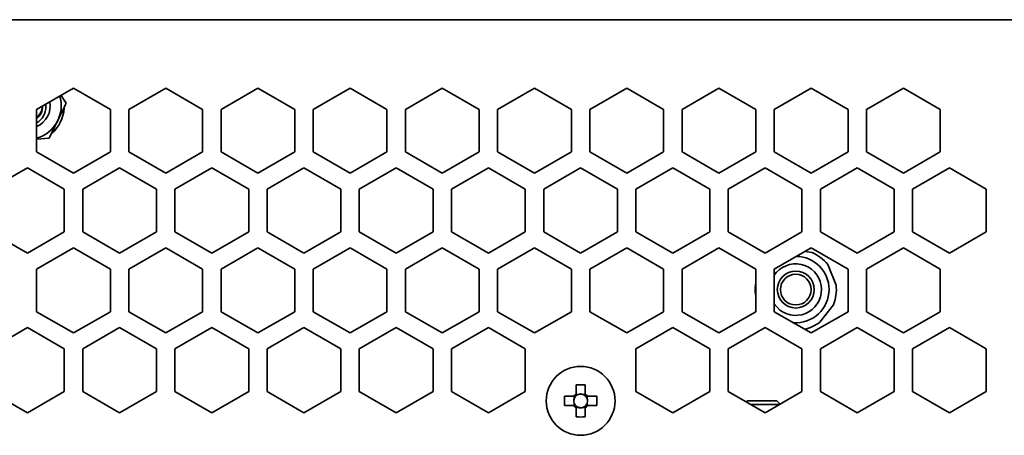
# Model space of a CAD drawing. Header units: millimetres. Extents: x -92 to 809, y -124 to 538.
# Tile 30 of 38: x 737 to 764, y 301 to 313. Entities that reach past the tile are written whole.
import ezdxf

# ---------------------------------------------------------------- set-up
doc = ezdxf.new("R2010")
doc.units = ezdxf.units.MM

msp = doc.modelspace()

# ---------------------------------------------------------------- linework, layer by layer
at = {"color": 7, "linetype": 'Continuous', "lineweight": 35}
for p, q in [((632.6706, 312.6372), (778.5373, 312.6372)), ((737.6873, 310.2065), (738.6873, 310.7839)), ((738.6873, 310.7839), (739.6873, 310.2065)), ((740.1873, 310.2065), (741.1873, 310.7839)), ((741.1873, 310.7839), (742.1873, 310.2065)), ((742.6873, 310.2065), (743.6873, 310.7839)), ((743.6873, 310.7839), (744.6873, 310.2065)), ((745.1873, 310.2065), (746.1873, 310.7839)), ((746.1873, 310.7839), (747.1873, 310.2065)), ((747.6873, 310.2065), (748.6873, 310.7839)), ((748.6873, 310.7839), (749.6873, 310.2065)), ((750.1873, 310.2065), (751.1873, 310.7839)), ((751.1873, 310.7839), (752.1873, 310.2065)), ((752.6873, 310.2065), (753.6873, 310.7839)), ((753.6873, 310.7839), (754.6873, 310.2065)), ((755.1873, 310.2065), (756.1873, 310.7839)), ((756.1873, 310.7839), (757.1873, 310.2065)), ((757.6873, 310.2065), (758.6873, 310.7839)), ((758.6873, 310.7839), (759.6873, 310.2065)), ((760.1873, 310.2065), (761.1873, 310.7839)), ((761.1873, 310.7839), (762.1873, 310.2065)), ((737.6873, 309.0518), (737.6873, 310.2065)), ((739.6873, 310.2065), (739.6873, 309.0518)), ((740.1873, 309.0518), (740.1873, 310.2065)), ((742.1873, 310.2065), (742.1873, 309.0518)), ((742.6873, 309.0518), (742.6873, 310.2065)), ((744.6873, 310.2065), (744.6873, 309.0518)), ((745.1873, 309.0518), (745.1873, 310.2065)), ((747.1873, 310.2065), (747.1873, 309.0518)), ((747.6873, 309.0518), (747.6873, 310.2065)), ((749.6873, 310.2065), (749.6873, 309.0518)), ((750.1873, 309.0518), (750.1873, 310.2065)), ((752.1873, 310.2065), (752.1873, 309.0518)), ((752.6873, 309.0518), (752.6873, 310.2065)), ((754.6873, 310.2065), (754.6873, 309.0518)), ((755.1873, 309.0518), (755.1873, 310.2065)), ((757.1873, 310.2065), (757.1873, 309.0518)), ((757.6873, 309.0518), (757.6873, 310.2065)), ((759.6873, 310.2065), (759.6873, 309.0518)), ((760.1873, 309.0518), (760.1873, 310.2065)), ((762.1873, 310.2065), (762.1873, 309.0518)), ((738.0277, 309.4253), (737.6873, 309.4021)), ((738.6873, 308.4745), (737.6873, 309.0518)), ((739.6873, 309.0518), (738.6873, 308.4745)), ((741.1873, 308.4745), (740.1873, 309.0518)), ((742.1873, 309.0518), (741.1873, 308.4745)), ((743.6873, 308.4745), (742.6873, 309.0518)), ((744.6873, 309.0518), (743.6873, 308.4745)), ((746.1873, 308.4745), (745.1873, 309.0518)), ((747.1873, 309.0518), (746.1873, 308.4745)), ((748.6873, 308.4745), (747.6873, 309.0518)), ((749.6873, 309.0518), (748.6873, 308.4745)), ((751.1873, 308.4745), (750.1873, 309.0518)), ((752.1873, 309.0518), (751.1873, 308.4745)), ((753.6873, 308.4745), (752.6873, 309.0518)), ((754.6873, 309.0518), (753.6873, 308.4745)), ((756.1873, 308.4745), (755.1873, 309.0518)), ((757.1873, 309.0518), (756.1873, 308.4745)), ((758.6873, 308.4745), (757.6873, 309.0518)), ((759.6873, 309.0518), (758.6873, 308.4745)), ((761.1873, 308.4745), (760.1873, 309.0518)), ((762.1873, 309.0518), (761.1873, 308.4745)), ((736.4373, 308.0414), (737.4373, 308.6188)), ((737.4373, 308.6188), (738.4373, 308.0414)), ((738.9373, 308.0414), (739.9373, 308.6188)), ((739.9373, 308.6188), (740.9373, 308.0414)), ((741.4373, 308.0414), (742.4373, 308.6188)), ((742.4373, 308.6188), (743.4373, 308.0414)), ((743.9373, 308.0414), (744.9373, 308.6188)), ((744.9373, 308.6188), (745.9373, 308.0414)), ((746.4373, 308.0414), (747.4373, 308.6188)), ((747.4373, 308.6188), (748.4373, 308.0414)), ((748.9373, 308.0414), (749.9373, 308.6188)), ((749.9373, 308.6188), (750.9373, 308.0414)), ((751.4373, 308.0414), (752.4373, 308.6188)), ((752.4373, 308.6188), (753.4373, 308.0414)), ((753.9373, 308.0414), (754.9373, 308.6188)), ((754.9373, 308.6188), (755.9373, 308.0414)), ((756.4373, 308.0414), (757.4373, 308.6188)), ((757.4373, 308.6188), (758.4373, 308.0414)), ((758.9373, 308.0414), (759.9373, 308.6188)), ((759.9373, 308.6188), (760.9373, 308.0414)), ((761.4373, 308.0414), (762.4373, 308.6188)), ((762.4373, 308.6188), (763.4373, 308.0414)), ((738.4373, 308.0414), (738.4373, 306.8867)), ((738.9373, 306.8867), (738.9373, 308.0414)), ((740.9373, 308.0414), (740.9373, 306.8867)), ((741.4373, 306.8867), (741.4373, 308.0414)), ((743.4373, 308.0414), (743.4373, 306.8867)), ((743.9373, 306.8867), (743.9373, 308.0414)), ((745.9373, 308.0414), (745.9373, 306.8867)), ((746.4373, 306.8867), (746.4373, 308.0414)), ((748.4373, 308.0414), (748.4373, 306.8867)), ((748.9373, 306.8867), (748.9373, 308.0414)), ((750.9373, 308.0414), (750.9373, 306.8867)), ((751.4373, 306.8867), (751.4373, 308.0414)), ((753.4373, 308.0414), (753.4373, 306.8867)), ((753.9373, 306.8867), (753.9373, 308.0414)), ((755.9373, 308.0414), (755.9373, 306.8867)), ((756.4373, 306.8867), (756.4373, 308.0414)), ((758.4373, 308.0414), (758.4373, 306.8867)), ((758.9373, 306.8867), (758.9373, 308.0414)), ((760.9373, 308.0414), (760.9373, 306.8867)), ((761.4373, 306.8867), (761.4373, 308.0414)), ((763.4373, 308.0414), (763.4373, 306.8867)), ((737.4373, 306.3094), (736.4373, 306.8867)), ((738.4373, 306.8867), (737.4373, 306.3094)), ((739.9373, 306.3094), (738.9373, 306.8867)), ((740.9373, 306.8867), (739.9373, 306.3094)), ((742.4373, 306.3094), (741.4373, 306.8867)), ((743.4373, 306.8867), (742.4373, 306.3094)), ((744.9373, 306.3094), (743.9373, 306.8867)), ((745.9373, 306.8867), (744.9373, 306.3094)), ((747.4373, 306.3094), (746.4373, 306.8867)), ((748.4373, 306.8867), (747.4373, 306.3094)), ((749.9373, 306.3094), (748.9373, 306.8867)), ((750.9373, 306.8867), (749.9373, 306.3094)), ((752.4373, 306.3094), (751.4373, 306.8867)), ((753.4373, 306.8867), (752.4373, 306.3094)), ((754.9373, 306.3094), (753.9373, 306.8867)), ((755.9373, 306.8867), (754.9373, 306.3094)), ((757.4373, 306.3094), (756.4373, 306.8867)), ((758.4373, 306.8867), (757.4373, 306.3094)), ((759.9373, 306.3094), (758.9373, 306.8867)), ((760.9373, 306.8867), (759.9373, 306.3094)), ((762.4373, 306.3094), (761.4373, 306.8867)), ((763.4373, 306.8867), (762.4373, 306.3094)), ((737.6873, 305.8764), (738.6873, 306.4537)), ((738.6873, 306.4537), (739.6873, 305.8764)), ((740.1873, 305.8764), (741.1873, 306.4537)), ((741.1873, 306.4537), (742.1873, 305.8764)), ((742.6873, 305.8764), (743.6873, 306.4537)), ((743.6873, 306.4537), (744.6873, 305.8764)), ((745.1873, 305.8764), (746.1873, 306.4537)), ((746.1873, 306.4537), (747.1873, 305.8764)), ((747.6873, 305.8764), (748.6873, 306.4537)), ((748.6873, 306.4537), (749.6873, 305.8764)), ((750.1873, 305.8764), (751.1873, 306.4537)), ((751.1873, 306.4537), (752.1873, 305.8764)), ((752.6873, 305.8764), (753.6873, 306.4537)), ((753.6873, 306.4537), (754.6873, 305.8764)), ((755.1873, 305.8764), (756.1873, 306.4537)), ((756.1873, 306.4537), (757.1873, 305.8764)), ((757.6873, 305.8764), (758.6873, 306.4537)), ((758.713, 306.3283), (758.5165, 306.3551)), ((758.6873, 306.4537), (759.6873, 305.8764)), ((760.1873, 305.8764), (761.1873, 306.4537)), ((761.1873, 306.4537), (762.1873, 305.8764)), ((759.3646, 305.4413), (759.1358, 306.0009)), ((737.6873, 304.7217), (737.6873, 305.8764)), ((739.6873, 305.8764), (739.6873, 304.7217)), ((740.1873, 304.7217), (740.1873, 305.8764)), ((742.1873, 305.8764), (742.1873, 304.7217)), ((742.6873, 304.7217), (742.6873, 305.8764)), ((744.6873, 305.8764), (744.6873, 304.7217)), ((745.1873, 304.7217), (745.1873, 305.8764)), ((747.1873, 305.8764), (747.1873, 304.7217)), ((747.6873, 304.7217), (747.6873, 305.8764)), ((749.6873, 305.8764), (749.6873, 304.7217)), ((750.1873, 304.7217), (750.1873, 305.8764)), ((752.1873, 305.8764), (752.1873, 304.7217)), ((752.6873, 304.7217), (752.6873, 305.8764)), ((754.6873, 305.8764), (754.6873, 304.7217)), ((755.1873, 304.7217), (755.1873, 305.8764)), ((757.1873, 305.8764), (757.1873, 304.7217)), ((757.6873, 304.7217), (757.6873, 305.8764)), ((759.6873, 305.8764), (759.6873, 304.7217)), ((760.1873, 304.7217), (760.1873, 305.8764)), ((762.1873, 305.8764), (762.1873, 304.7217)), ((757.1766, 305.1997), (757.1873, 305.1736)), ((757.842, 304.7671), (757.6873, 304.9336)), ((758.9222, 304.4334), (759.2924, 304.9115)), ((738.6873, 304.1443), (737.6873, 304.7217)), ((739.6873, 304.7217), (738.6873, 304.1443)), ((741.1873, 304.1443), (740.1873, 304.7217)), ((742.1873, 304.7217), (741.1873, 304.1443)), ((743.6873, 304.1443), (742.6873, 304.7217)), ((744.6873, 304.7217), (743.6873, 304.1443)), ((746.1873, 304.1443), (745.1873, 304.7217)), ((747.1873, 304.7217), (746.1873, 304.1443)), ((748.6873, 304.1443), (747.6873, 304.7217)), ((749.6873, 304.7217), (748.6873, 304.1443)), ((751.1873, 304.1443), (750.1873, 304.7217)), ((752.1873, 304.7217), (751.1873, 304.1443)), ((753.6873, 304.1443), (752.6873, 304.7217)), ((754.6873, 304.7217), (753.6873, 304.1443)), ((756.1873, 304.1443), (755.1873, 304.7217)), ((757.1873, 304.7217), (756.1873, 304.1443)), ((758.6873, 304.1443), (757.6873, 304.7217)), ((759.6873, 304.7217), (758.6873, 304.1443)), ((761.1873, 304.1443), (760.1873, 304.7217)), ((762.1873, 304.7217), (761.1873, 304.1443)), ((736.4373, 303.7113), (737.4373, 304.2887)), ((737.4373, 304.2887), (738.4373, 303.7113)), ((738.9373, 303.7113), (739.9373, 304.2887)), ((739.9373, 304.2887), (740.9373, 303.7113)), ((741.4373, 303.7113), (742.4373, 304.2887)), ((742.4373, 304.2887), (743.4373, 303.7113)), ((743.9373, 303.7113), (744.9373, 304.2887)), ((744.9373, 304.2887), (745.9373, 303.7113)), ((746.4373, 303.7113), (747.4373, 304.2887)), ((747.4373, 304.2887), (748.4373, 303.7113)), ((748.9373, 303.7113), (749.9373, 304.2887)), ((749.9373, 304.2887), (750.9373, 303.7113)), ((753.9373, 303.7113), (754.9373, 304.2887)), ((754.9373, 304.2887), (755.9373, 303.7113)), ((756.4373, 303.7113), (757.4373, 304.2887)), ((757.4373, 304.2887), (758.4373, 303.7113)), ((758.9373, 303.7113), (759.9373, 304.2887)), ((759.9373, 304.2887), (760.9373, 303.7113)), ((761.4373, 303.7113), (762.4373, 304.2887)), ((762.4373, 304.2887), (763.4373, 303.7113)), ((738.4373, 303.7113), (738.4373, 302.5566)), ((738.9373, 302.5566), (738.9373, 303.7113)), ((740.9373, 303.7113), (740.9373, 302.5566)), ((741.4373, 302.5566), (741.4373, 303.7113)), ((743.4373, 303.7113), (743.4373, 302.5566)), ((743.9373, 302.5566), (743.9373, 303.7113)), ((745.9373, 303.7113), (745.9373, 302.5566)), ((746.4373, 302.5566), (746.4373, 303.7113)), ((748.4373, 303.7113), (748.4373, 302.5566)), ((748.9373, 302.5566), (748.9373, 303.7113)), ((750.9373, 303.7113), (750.9373, 302.5566)), ((753.9373, 302.5566), (753.9373, 303.7113)), ((755.9373, 303.7113), (755.9373, 302.5566)), ((756.4373, 302.5566), (756.4373, 303.7113)), ((758.4373, 303.7113), (758.4373, 302.5566)), ((758.9373, 302.5566), (758.9373, 303.7113)), ((760.9373, 303.7113), (760.9373, 302.5566)), ((761.4373, 302.5566), (761.4373, 303.7113)), ((763.4373, 303.7113), (763.4373, 302.5566)), ((752.3139, 302.7393), (752.3139, 302.4921)), ((752.5606, 302.4921), (752.5606, 302.7393)), ((737.4373, 301.9793), (736.4373, 302.5566)), ((738.4373, 302.5566), (737.4373, 301.9793)), ((739.9373, 301.9793), (738.9373, 302.5566)), ((740.9373, 302.5566), (739.9373, 301.9793)), ((742.4373, 301.9793), (741.4373, 302.5566)), ((743.4373, 302.5566), (742.4373, 301.9793)), ((744.9373, 301.9793), (743.9373, 302.5566)), ((745.9373, 302.5566), (744.9373, 301.9793)), ((747.4373, 301.9793), (746.4373, 302.5566)), ((748.4373, 302.5566), (747.4373, 301.9793)), ((749.9373, 301.9793), (748.9373, 302.5566)), ((750.9373, 302.5566), (749.9373, 301.9793)), ((752.3787, 302.4797), (752.3139, 302.4797)), ((752.5606, 302.4797), (752.4959, 302.4797)), ((754.9373, 301.9793), (753.9373, 302.5566)), ((755.9373, 302.5566), (754.9373, 301.9793)), ((757.4373, 301.9793), (756.4373, 302.5566)), ((758.4373, 302.5566), (757.4373, 301.9793)), ((759.9373, 301.9793), (758.9373, 302.5566)), ((760.9373, 302.5566), (759.9373, 301.9793)), ((762.4373, 301.9793), (761.4373, 302.5566)), ((763.4373, 302.5566), (762.4373, 301.9793)), ((752.249, 302.4272), (752.0018, 302.4272)), ((752.2614, 302.4272), (752.2614, 302.3624)), ((752.2614, 302.2452), (752.2614, 302.1805)), ((752.6131, 302.3624), (752.6131, 302.4272)), ((752.6131, 302.1805), (752.6131, 302.2452)), ((752.8727, 302.4272), (752.6255, 302.4272)), ((756.9539, 302.3038), (756.9251, 302.275)), ((756.9539, 302.3038), (757.0339, 302.3038)), ((757.0339, 302.3038), (757.7539, 302.3038)), ((757.8262, 302.2038), (757.0483, 302.2038)), ((757.8438, 302.214), (757.7539, 302.3038)), ((752.0018, 302.1805), (752.249, 302.1805)), ((752.3139, 302.128), (752.3787, 302.128)), ((752.3139, 302.1156), (752.3139, 301.8684)), ((752.4959, 302.128), (752.5606, 302.128)), ((752.5606, 301.8684), (752.5606, 302.1156)), ((752.6255, 302.1805), (752.8727, 302.1805))]:
    msp.add_line(p, q, dxfattribs=at)
at = {"color": 7, "linetype": 'Continuous', "lineweight": 35, "flags": 128}
msp.add_lwpolyline([(737.9352, 310.3496), (737.9373, 310.304), (737.937, 310.2872)], dxfattribs=at)
at = {"color": 7, "linetype": 'Continuous', "lineweight": 35}
for centre, radius in [((758.2706, 305.3205), 0.5), ((758.2706, 305.3205), 0.4167), ((752.4373, 302.3038), 0.9333)]:
    msp.add_circle(centre, radius, dxfattribs=at)
for centre, radius, start, end in [((737.4373, 310.3038), 0.9167, 285.82662, 16.80189), ((737.4373, 310.3038), 0.619, 293.81884, 10.23961), ((737.4373, 310.3038), 0.4065, 307.95237, 359.01165), ((737.4373, 310.2705), 0.4065, 307.95237, 3.65028), ((737.4373, 310.2705), 0.5, 300, 1.91022), ((737.4373, 310.3038), 1, 311.87341, 355.99204), ((758.2706, 305.3205), 0.9017, 0, 89.02328), ((758.2706, 305.3205), 1.1007, 38.18386, 66.29912), ((758.2706, 305.3205), 0.7, 232.24149, 146.44269), ((758.2706, 305.3205), 1.1007, 169.81825, 186.29912), ((758.2706, 305.3205), 1.1007, 338.18386, 6.29912), ((758.2706, 305.3205), 0.9017, 266.02131, 0), ((758.2706, 305.3205), 1.1007, 282.59477, 306.29912), ((752.4373, 299.0831), 3.6582, 88.06796, 91.93204), ((752.4373, 302.3038), 0.2251, 123.23063, 146.76937), ((752.4373, 302.3038), 0.1853, 108.43025, 131.71821), ((752.4373, 302.3038), 0.1853, 71.56975, 108.43025), ((752.4373, 302.3038), 0.1853, 48.28179, 71.56975), ((752.4373, 302.3038), 0.2251, 33.23063, 56.76937), ((755.658, 302.3038), 3.6582, 178.06796, 181.93204), ((752.4373, 302.3038), 0.1853, 161.56975, 198.43025), ((752.4373, 302.3038), 0.1853, 138.28179, 161.56975), ((752.4373, 302.3038), 0.1853, 198.43025, 221.71821), ((752.4373, 302.3038), 0.1853, 131.71821, 138.28179), ((752.4373, 302.3038), 0.1853, 41.71821, 48.28179), ((752.4373, 302.3038), 0.1853, 18.43025, 41.71821), ((752.4373, 302.3038), 0.1853, 318.28179, 341.56975), ((752.4373, 302.3038), 0.1853, 341.56975, 18.43025), ((749.2166, 302.3038), 3.6582, 358.06796, 1.93204), ((752.4373, 302.3038), 0.2251, 213.23063, 236.76937), ((752.4373, 302.3038), 0.1853, 221.71821, 228.28179), ((752.4373, 302.3038), 0.1853, 228.28179, 251.56975), ((752.4373, 302.3038), 0.1853, 251.56975, 288.43025), ((752.4373, 302.3038), 0.1853, 288.43025, 311.71821), ((752.4373, 302.3038), 0.2251, 303.23063, 326.76937), ((752.4373, 302.3038), 0.1853, 311.71821, 318.28179), ((752.4373, 305.5245), 3.6582, 268.06796, 271.93204)]:
    msp.add_arc(centre, radius, start, end, dxfattribs=at)
for centre, major_axis, start_param, end_param in [((752.4373, 302.3268), (0, 0.1639), 5.9137723, 6.6525983), ((752.4143, 302.3038), (0.1639, 0), 2.7721797, 3.5110056), ((752.4603, 302.3038), (0.1639, 0), 5.9137723, 6.6525983), ((752.4373, 302.2808), (0, 0.1639), 2.7721797, 3.5110056)]:
    msp.add_ellipse(centre, major_axis=major_axis, ratio=0.9901159, start_param=start_param, end_param=end_param, dxfattribs=at)
for points, knots in [([(738.4933, 310.3759), (738.4686, 310.4126), (738.4217, 310.4824), (738.373, 310.5548), (738.35, 310.5891)], [0, 0, 0, 0, 0.5268648, 1, 1, 1, 1]), ([(738.2605, 309.9006), (738.221, 309.8199), (738.1815, 309.7393), (738.104, 309.5811), (738.0657, 309.5029), (738.0277, 309.4253)], [0, 0, 0, 0, 0.5, 0.5, 1, 1, 1, 1])]:
    msp.add_open_spline(points, degree=3, knots=knots, dxfattribs=at)
for points in [[(738.4933, 310.3759), (738.4171, 310.2204), (738.3398, 310.0625), (738.2605, 309.9006)], [(752.3139, 302.4921), (752.3139, 302.4763), (752.3139, 302.4599), (752.3139, 302.4422)], [(752.5606, 302.4921), (752.5606, 302.4763), (752.5606, 302.4599), (752.5606, 302.4422)], [(752.249, 302.4272), (752.2649, 302.4272), (752.2812, 302.4272), (752.2989, 302.4272)], [(752.6255, 302.4272), (752.6097, 302.4272), (752.5933, 302.4272), (752.5756, 302.4272)], [(752.249, 302.1805), (752.2649, 302.1805), (752.2812, 302.1805), (752.2989, 302.1805)], [(752.3139, 302.1156), (752.3139, 302.1314), (752.3139, 302.1478), (752.3139, 302.1655)], [(752.5606, 302.1156), (752.5606, 302.1314), (752.5606, 302.1478), (752.5606, 302.1655)], [(752.6255, 302.1805), (752.6097, 302.1805), (752.5933, 302.1805), (752.5756, 302.1805)]]:
    msp.add_open_spline(points, degree=3, dxfattribs=at)

doc.saveas('drawing.dxf')
